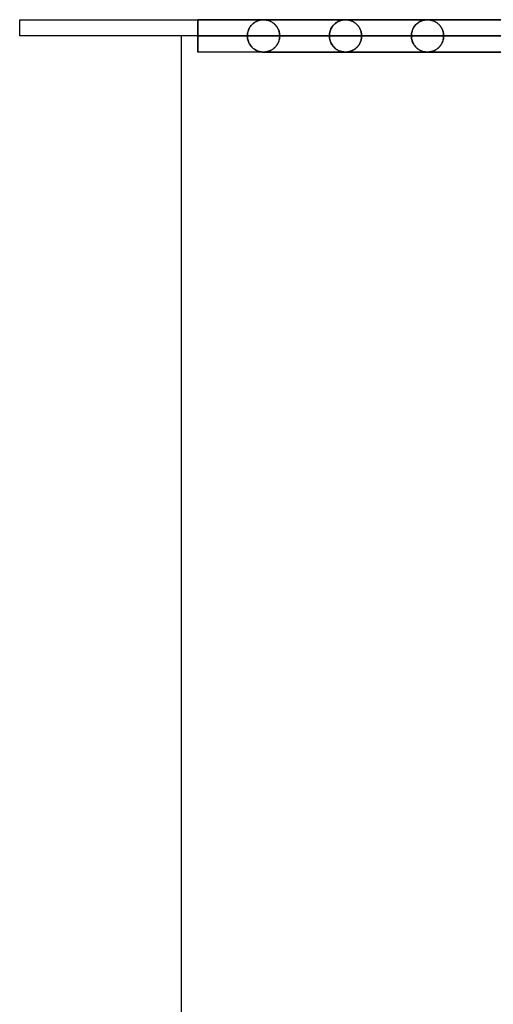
# Model space of a CAD drawing. Header units: millimetres. Extents: x -625 to 625, y -732 to 732.
# Tile 2 of 48: x -556 to -410, y 427 to 732. Entities that reach past the tile are written whole.
import ezdxf

# ---------------------------------------------------------------- set-up
doc = ezdxf.new("R2010")
doc.units = ezdxf.units.MM
doc.layers.add('HIDDEN', color=7, linetype='Continuous')
doc.layers.add('THICK', color=7, linetype='Continuous')

msp = doc.modelspace()

# ---------------------------------------------------------------- linework, layer by layer
at = {"layer": 'HIDDEN'}
for p, q in [((-501.5, 731.48), (-501.5, 731.49)), ((-501.5, 731.49), (-501.5, 731.48)), ((0, 731.49), (-501.5, 731.49)), ((-501.5, 731.47), (-501.5, 731.48)), ((-501.5, 731.48), (-501.5, 731.47)), ((-501.5, 731.44), (-501.5, 731.47)), ((-501.5, 731.47), (-501.5, 731.44)), ((-501.5, 731.4), (-501.5, 731.44)), ((-501.5, 731.44), (-501.5, 731.4)), ((-501.5, 731.35), (-501.5, 731.4)), ((-501.5, 731.4), (-501.5, 731.35)), ((-501.5, 731.29), (-501.5, 731.35)), ((-501.5, 731.35), (-501.5, 731.29)), ((-501.5, 731.22), (-501.5, 731.29)), ((-501.5, 731.29), (-501.5, 731.22)), ((-501.5, 731.13), (-501.5, 731.22)), ((-501.5, 731.22), (-501.5, 731.13)), ((-501.5, 731.04), (-501.5, 731.13)), ((-501.5, 731.13), (-501.5, 731.04)), ((-501.49, 730.93), (-501.5, 731.04)), ((-501.5, 731.04), (-501.49, 730.93)), ((-501.49, 730.81), (-501.49, 730.93)), ((-501.49, 730.93), (-501.49, 730.81)), ((-501.49, 730.69), (-501.49, 730.81)), ((-501.49, 730.81), (-501.49, 730.69)), ((-501.49, 730.55), (-501.49, 730.69)), ((-501.49, 730.69), (-501.49, 730.55)), ((-501.49, 730.41), (-501.49, 730.55)), ((-501.49, 730.55), (-501.49, 730.41)), ((-501.49, 730.26), (-501.49, 730.41)), ((-501.49, 730.41), (-501.49, 730.26)), ((-501.49, 730.11), (-501.49, 730.26)), ((-501.49, 730.26), (-501.49, 730.11)), ((-501.49, 729.94), (-501.49, 730.11)), ((-501.49, 730.11), (-501.49, 729.94)), ((-501.49, 729.77), (-501.49, 729.94)), ((-501.49, 729.94), (-501.49, 729.77)), ((-484.99, 729.69), (-484.78, 729.93)), ((-484.75, 729.95), (-484.95, 729.74)), ((-484.78, 729.93), (-484.56, 730.14)), ((-484.55, 730.16), (-484.75, 729.95)), ((-484.56, 730.14), (-484.33, 730.34)), ((-484.33, 730.34), (-484.55, 730.16)), ((-484.33, 730.34), (-484.1, 730.53)), ((-484.11, 730.52), (-484.33, 730.34)), ((-483.88, 730.68), (-484.11, 730.52)), ((-484.1, 730.53), (-483.86, 730.69)), ((-483.63, 730.83), (-483.88, 730.68)), ((-483.86, 730.69), (-483.62, 730.84)), ((-483.38, 730.96), (-483.63, 730.83)), ((-483.62, 730.84), (-483.37, 730.97)), ((-483.12, 731.08), (-483.38, 730.96)), ((-483.37, 730.97), (-483.13, 731.08)), ((-483.13, 731.08), (-482.88, 731.18)), ((-482.86, 731.19), (-483.12, 731.08)), ((-482.88, 731.18), (-482.64, 731.26)), ((-482.61, 731.27), (-482.86, 731.19)), ((-482.64, 731.26), (-482.4, 731.33)), ((-482.38, 731.33), (-482.61, 731.27)), ((-482.4, 731.33), (-482.16, 731.38)), ((-482.17, 731.38), (-482.38, 731.33)), ((-481.98, 731.42), (-482.17, 731.38)), ((-482.16, 731.38), (-481.95, 731.42)), ((-481.81, 731.44), (-481.98, 731.42)), ((-481.95, 731.42), (-481.76, 731.45)), ((-481.66, 731.46), (-481.81, 731.44)), ((-481.76, 731.45), (-481.6, 731.46)), ((-481.54, 731.47), (-481.66, 731.46)), ((-481.6, 731.46), (-481.47, 731.47)), ((-481.43, 731.47), (-481.54, 731.47)), ((-481.47, 731.47), (-481.36, 731.48)), ((-481.34, 731.48), (-481.43, 731.47)), ((-481.36, 731.48), (-481.26, 731.48)), ((-481.25, 731.48), (-481.34, 731.48)), ((-481.26, 731.48), (-481.17, 731.48)), ((-481.18, 731.48), (-481.25, 731.48)), ((-481.09, 731.48), (-481.18, 731.48)), ((-481.17, 731.48), (-481.09, 731.48)), ((-245.21, 731.48), (-481.17, 731.48)), ((-481.09, 731.48), (-481, 731.48)), ((-481.01, 731.48), (-481.09, 731.48)), ((-480.91, 731.47), (-481.01, 731.48)), ((-481, 731.48), (-480.91, 731.47)), ((-480.91, 731.47), (-480.8, 731.47)), ((-480.81, 731.47), (-480.91, 731.47)), ((-480.71, 731.46), (-480.81, 731.47)), ((-480.8, 731.47), (-480.68, 731.46)), ((-480.59, 731.45), (-480.71, 731.46)), ((-480.68, 731.46), (-480.57, 731.44)), ((-480.46, 731.43), (-480.59, 731.45)), ((-480.57, 731.44), (-480.44, 731.43)), ((-480.32, 731.41), (-480.46, 731.43)), ((-480.44, 731.43), (-480.29, 731.4)), ((-480.17, 731.38), (-480.32, 731.41)), ((-480.29, 731.4), (-480.13, 731.37)), ((-480, 731.34), (-480.17, 731.38)), ((-480.13, 731.37), (-479.96, 731.33)), ((-479.83, 731.3), (-480, 731.34)), ((-479.96, 731.33), (-479.77, 731.28)), ((-479.65, 731.24), (-479.83, 731.3)), ((-479.77, 731.28), (-479.57, 731.22)), ((-479.47, 731.18), (-479.65, 731.24)), ((-479.57, 731.22), (-479.36, 731.14)), ((-479.29, 731.11), (-479.47, 731.18)), ((-479.36, 731.14), (-479.14, 731.05)), ((-479.12, 731.04), (-479.29, 731.11)), ((-479.14, 731.05), (-478.92, 730.95)), ((-478.94, 730.96), (-479.12, 731.04)), ((-478.77, 730.87), (-478.94, 730.96)), ((-478.92, 730.95), (-478.7, 730.83)), ((-478.6, 730.77), (-478.77, 730.87)), ((-478.7, 730.83), (-478.49, 730.7)), ((-478.43, 730.66), (-478.6, 730.77)), ((-478.49, 730.7), (-478.29, 730.57)), ((-478.27, 730.55), (-478.43, 730.66)), ((-478.29, 730.57), (-478.09, 730.42)), ((-478.11, 730.43), (-478.27, 730.55)), ((-477.95, 730.31), (-478.11, 730.43)), ((-478.09, 730.42), (-477.9, 730.27)), ((-477.8, 730.17), (-477.95, 730.31)), ((-477.9, 730.27), (-477.72, 730.1)), ((-477.64, 730.03), (-477.8, 730.17)), ((-477.72, 730.1), (-477.54, 729.93)), ((-477.5, 729.88), (-477.64, 730.03)), ((-477.54, 729.93), (-477.38, 729.74)), ((-477.36, 729.72), (-477.5, 729.88)), ((-459.78, 729.54), (-459.56, 729.8)), ((-459.54, 729.83), (-459.74, 729.6)), ((-459.56, 729.8), (-459.34, 730.05)), ((-459.33, 730.05), (-459.54, 729.83)), ((-459.34, 730.05), (-459.1, 730.27)), ((-459.11, 730.25), (-459.33, 730.05)), ((-458.88, 730.44), (-459.11, 730.25)), ((-459.1, 730.27), (-458.84, 730.47)), ((-458.64, 730.62), (-458.88, 730.44)), ((-458.84, 730.47), (-458.59, 730.66)), ((-458.39, 730.78), (-458.64, 730.62)), ((-458.59, 730.66), (-458.32, 730.82)), ((-458.15, 730.92), (-458.39, 730.78)), ((-458.32, 730.82), (-458.06, 730.96)), ((-457.91, 731.03), (-458.15, 730.92)), ((-458.06, 730.96), (-457.79, 731.09)), ((-457.68, 731.13), (-457.91, 731.03)), ((-457.79, 731.09), (-457.52, 731.19)), ((-457.46, 731.21), (-457.68, 731.13)), ((-457.52, 731.19), (-457.25, 731.28)), ((-457.25, 731.28), (-457.46, 731.21)), ((-457.25, 731.28), (-456.99, 731.35)), ((-457.05, 731.33), (-457.25, 731.28)), ((-456.87, 731.37), (-457.05, 731.33)), ((-456.99, 731.35), (-456.74, 731.4)), ((-456.71, 731.41), (-456.87, 731.37)), ((-456.74, 731.4), (-456.51, 731.44)), ((-456.57, 731.43), (-456.71, 731.41)), ((-456.44, 731.45), (-456.57, 731.43)), ((-456.51, 731.44), (-456.32, 731.46)), ((-456.31, 731.46), (-456.44, 731.45)), ((-456.32, 731.46), (-456.17, 731.47)), ((-456.2, 731.47), (-456.31, 731.46)), ((-456.09, 731.47), (-456.2, 731.47)), ((-456.17, 731.47), (-456.07, 731.48)), ((-456, 731.48), (-456.09, 731.47)), ((-456.07, 731.48), (-455.99, 731.48)), ((-455.92, 731.48), (-456, 731.48)), ((-455.99, 731.48), (-455.92, 731.48)), ((-455.92, 731.48), (-455.85, 731.48)), ((-455.85, 731.48), (-455.92, 731.48)), ((-455.85, 731.48), (-455.78, 731.48)), ((-455.78, 731.48), (-455.85, 731.48)), ((-455.78, 731.48), (-455.71, 731.48)), ((-455.7, 731.48), (-455.78, 731.48)), ((-455.71, 731.48), (-455.63, 731.48)), ((-455.61, 731.47), (-455.7, 731.48)), ((-455.63, 731.48), (-455.55, 731.47)), ((-455.51, 731.47), (-455.61, 731.47)), ((-455.55, 731.47), (-455.45, 731.46)), ((-455.39, 731.46), (-455.51, 731.47)), ((-455.45, 731.46), (-455.36, 731.46)), ((-455.25, 731.44), (-455.39, 731.46)), ((-455.36, 731.46), (-455.26, 731.44)), ((-455.26, 731.44), (-455.15, 731.43)), ((-455.1, 731.42), (-455.25, 731.44)), ((-455.15, 731.43), (-455.03, 731.41)), ((-454.93, 731.39), (-455.1, 731.42)), ((-455.03, 731.41), (-454.9, 731.39)), ((-454.74, 731.36), (-454.93, 731.39)), ((-454.9, 731.39), (-454.75, 731.36)), ((-454.75, 731.36), (-454.6, 731.32)), ((-454.55, 731.31), (-454.74, 731.36)), ((-454.6, 731.32), (-454.44, 731.28)), ((-454.34, 731.25), (-454.55, 731.31)), ((-454.44, 731.28), (-454.27, 731.22)), ((-454.13, 731.18), (-454.34, 731.25)), ((-454.27, 731.22), (-454.09, 731.16)), ((-453.93, 731.1), (-454.13, 731.18)), ((-454.09, 731.16), (-453.9, 731.08)), ((-453.73, 731.01), (-453.93, 731.1)), ((-453.9, 731.08), (-453.71, 731)), ((-453.53, 730.91), (-453.73, 731.01)), ((-453.71, 731), (-453.51, 730.9)), ((-453.33, 730.8), (-453.53, 730.91)), ((-453.51, 730.9), (-453.33, 730.8)), ((-453.33, 730.8), (-453.14, 730.69)), ((-453.14, 730.68), (-453.33, 730.8)), ((-453.14, 730.69), (-452.96, 730.57)), ((-452.95, 730.56), (-453.14, 730.68)), ((-452.96, 730.57), (-452.79, 730.44)), ((-452.77, 730.42), (-452.95, 730.56)), ((-452.79, 730.44), (-452.62, 730.3)), ((-452.59, 730.28), (-452.77, 730.42)), ((-452.62, 730.3), (-452.46, 730.16)), ((-452.41, 730.12), (-452.59, 730.28)), ((-452.46, 730.16), (-452.3, 730.01)), ((-452.25, 729.96), (-452.41, 730.12)), ((-452.3, 730.01), (-452.15, 729.85)), ((-452.08, 729.78), (-452.25, 729.96)), ((-452.15, 729.85), (-452, 729.69)), ((-451.93, 729.6), (-452.08, 729.78)), ((-434.14, 729.91), (-434.3, 729.73)), ((-434.28, 729.75), (-434.06, 730)), ((-433.97, 730.09), (-434.14, 729.91)), ((-434.06, 730), (-433.82, 730.23)), ((-433.79, 730.25), (-433.97, 730.09)), ((-433.82, 730.23), (-433.57, 730.44)), ((-433.61, 730.41), (-433.79, 730.25)), ((-433.42, 730.55), (-433.61, 730.41)), ((-433.57, 730.44), (-433.31, 730.63)), ((-433.22, 730.68), (-433.42, 730.55)), ((-433.31, 730.63), (-433.04, 730.79)), ((-433.02, 730.81), (-433.22, 730.68)), ((-433.04, 730.79), (-432.77, 730.94)), ((-432.82, 730.92), (-433.02, 730.81)), ((-432.61, 731.02), (-432.82, 730.92)), ((-432.77, 730.94), (-432.5, 731.07)), ((-432.41, 731.11), (-432.61, 731.02)), ((-432.5, 731.07), (-432.22, 731.18)), ((-432.2, 731.19), (-432.41, 731.11)), ((-432.22, 731.18), (-431.95, 731.27)), ((-431.99, 731.26), (-432.2, 731.19)), ((-431.79, 731.32), (-431.99, 731.26)), ((-431.95, 731.27), (-431.68, 731.34)), ((-431.58, 731.37), (-431.79, 731.32)), ((-431.68, 731.34), (-431.42, 731.4)), ((-431.39, 731.4), (-431.58, 731.37)), ((-431.42, 731.4), (-431.19, 731.44)), ((-431.22, 731.43), (-431.39, 731.4)), ((-431.07, 731.45), (-431.22, 731.43)), ((-431.19, 731.44), (-430.99, 731.46)), ((-430.94, 731.46), (-431.07, 731.45)), ((-430.99, 731.46), (-430.84, 731.47)), ((-430.82, 731.47), (-430.94, 731.46)), ((-430.84, 731.47), (-430.73, 731.48)), ((-430.71, 731.48), (-430.82, 731.47)), ((-430.73, 731.48), (-430.66, 731.48)), ((-430.61, 731.48), (-430.71, 731.48)), ((-430.66, 731.48), (-430.59, 731.48)), ((-430.52, 731.48), (-430.61, 731.48)), ((-430.59, 731.48), (-430.52, 731.48)), ((-430.52, 731.48), (-430.46, 731.48)), ((-430.44, 731.48), (-430.52, 731.48)), ((-430.46, 731.48), (-430.4, 731.48)), ((-430.35, 731.48), (-430.44, 731.48)), ((-430.4, 731.48), (-430.32, 731.48)), ((-430.26, 731.47), (-430.35, 731.48)), ((-430.32, 731.48), (-430.24, 731.47)), ((-430.15, 731.47), (-430.26, 731.47)), ((-430.24, 731.47), (-430.15, 731.47)), ((-430.15, 731.47), (-430.06, 731.46)), ((-430.02, 731.45), (-430.15, 731.47)), ((-430.06, 731.46), (-429.96, 731.45)), ((-429.88, 731.44), (-430.02, 731.45)), ((-429.96, 731.45), (-429.86, 731.44)), ((-429.72, 731.41), (-429.88, 731.44)), ((-429.86, 731.44), (-429.75, 731.42)), ((-429.75, 731.42), (-429.62, 731.4)), ((-429.55, 731.38), (-429.72, 731.41)), ((-429.62, 731.4), (-429.48, 731.37)), ((-429.36, 731.34), (-429.55, 731.38)), ((-429.48, 731.37), (-429.34, 731.34)), ((-429.16, 731.29), (-429.36, 731.34)), ((-429.34, 731.34), (-429.18, 731.3)), ((-429.18, 731.3), (-429.01, 731.25)), ((-428.96, 731.23), (-429.16, 731.29)), ((-429.01, 731.25), (-428.84, 731.19)), ((-428.76, 731.16), (-428.96, 731.23)), ((-428.84, 731.19), (-428.66, 731.12)), ((-428.56, 731.08), (-428.76, 731.16)), ((-428.66, 731.12), (-428.47, 731.04)), ((-428.36, 730.99), (-428.56, 731.08)), ((-428.47, 731.04), (-428.27, 730.95)), ((-428.17, 730.89), (-428.36, 730.99)), ((-428.27, 730.95), (-428.08, 730.85)), ((-427.98, 730.79), (-428.17, 730.89)), ((-428.08, 730.85), (-427.9, 730.74)), ((-427.79, 730.67), (-427.98, 730.79)), ((-427.9, 730.74), (-427.72, 730.62)), ((-427.61, 730.55), (-427.79, 730.67)), ((-427.72, 730.62), (-427.54, 730.5)), ((-427.43, 730.41), (-427.61, 730.55)), ((-427.54, 730.5), (-427.37, 730.37)), ((-427.26, 730.27), (-427.43, 730.41)), ((-427.37, 730.37), (-427.2, 730.23)), ((-427.09, 730.12), (-427.26, 730.27)), ((-427.2, 730.23), (-427.04, 730.08)), ((-426.93, 729.97), (-427.09, 730.12)), ((-427.04, 730.08), (-426.89, 729.92)), ((-426.77, 729.8), (-426.93, 729.97)), ((-426.89, 729.92), (-426.74, 729.76)), ((-426.62, 729.62), (-426.77, 729.8)), ((-501.48, 729.59), (-501.49, 729.77)), ((-501.49, 729.77), (-501.48, 729.59)), ((-501.48, 729.4), (-501.48, 729.59)), ((-501.48, 729.59), (-501.48, 729.4)), ((-501.48, 729.2), (-501.48, 729.4)), ((-501.48, 729.4), (-501.48, 729.2)), ((-501.48, 729), (-501.48, 729.2)), ((-501.48, 729.2), (-501.48, 729)), ((-501.48, 728.79), (-501.48, 729)), ((-501.48, 729), (-501.48, 728.79)), ((-501.48, 728.57), (-501.48, 728.79)), ((-501.48, 728.79), (-501.48, 728.57)), ((-501.48, 728.35), (-501.48, 728.57)), ((-501.48, 728.57), (-501.48, 728.35)), ((-501.48, 728.12), (-501.48, 728.35)), ((-501.48, 728.35), (-501.48, 728.12)), ((-501.48, 727.89), (-501.48, 728.12)), ((-501.48, 728.12), (-501.48, 727.89)), ((-501.48, 727.66), (-501.48, 727.89)), ((-501.48, 727.89), (-501.48, 727.66)), ((-501.48, 727.42), (-501.48, 727.66)), ((-501.48, 727.66), (-501.48, 727.42)), ((-501.48, 727.19), (-501.48, 727.42)), ((-501.48, 727.42), (-501.48, 727.19)), ((-501.48, 726.95), (-501.48, 727.19)), ((-501.48, 727.19), (-501.48, 726.95)), ((-501.48, 726.72), (-501.48, 726.95)), ((-501.48, 726.95), (-501.48, 726.72)), ((-486.14, 726.49), (-486.13, 726.86)), ((-486.13, 726.8), (-486.14, 726.49)), ((-486.13, 726.86), (-486.09, 727.22)), ((-486.1, 727.1), (-486.13, 726.8)), ((-486.06, 727.4), (-486.1, 727.1)), ((-486.09, 727.22), (-486.02, 727.58)), ((-485.99, 727.7), (-486.06, 727.4)), ((-486.02, 727.58), (-485.93, 727.92)), ((-485.91, 727.98), (-485.99, 727.7)), ((-485.93, 727.92), (-485.82, 728.26)), ((-485.82, 728.26), (-485.91, 727.98)), ((-485.82, 728.26), (-485.69, 728.58)), ((-485.71, 728.53), (-485.82, 728.26)), ((-485.58, 728.79), (-485.71, 728.53)), ((-485.69, 728.58), (-485.53, 728.88)), ((-485.45, 729.04), (-485.58, 728.79)), ((-485.53, 728.88), (-485.37, 729.17)), ((-485.29, 729.28), (-485.45, 729.04)), ((-485.37, 729.17), (-485.18, 729.44)), ((-485.13, 729.52), (-485.29, 729.28)), ((-485.18, 729.44), (-484.99, 729.69)), ((-484.95, 729.74), (-485.13, 729.52)), ((-477.38, 729.74), (-477.22, 729.55)), ((-477.22, 729.55), (-477.36, 729.72)), ((-477.22, 729.55), (-477.07, 729.35)), ((-477.09, 729.38), (-477.22, 729.55)), ((-476.96, 729.2), (-477.09, 729.38)), ((-477.07, 729.35), (-476.93, 729.14)), ((-476.85, 729.01), (-476.96, 729.2)), ((-476.93, 729.14), (-476.79, 728.91)), ((-476.73, 728.81), (-476.85, 729.01)), ((-476.79, 728.91), (-476.67, 728.68)), ((-476.63, 728.6), (-476.73, 728.81)), ((-476.67, 728.68), (-476.56, 728.43)), ((-476.54, 728.39), (-476.63, 728.6)), ((-476.56, 728.43), (-476.46, 728.18)), ((-476.45, 728.17), (-476.54, 728.39)), ((-476.46, 728.18), (-476.37, 727.91)), ((-476.38, 727.94), (-476.45, 728.17)), ((-476.31, 727.71), (-476.38, 727.94)), ((-476.37, 727.91), (-476.29, 727.64)), ((-476.26, 727.47), (-476.31, 727.71)), ((-476.29, 727.64), (-476.24, 727.36)), ((-476.21, 727.23), (-476.26, 727.47)), ((-476.24, 727.36), (-476.19, 727.07)), ((-476.18, 726.98), (-476.21, 727.23)), ((-476.19, 727.07), (-476.17, 726.78)), ((-476.16, 726.74), (-476.18, 726.98)), ((-476.17, 726.78), (-476.16, 726.49)), ((-460.81, 726.49), (-460.8, 726.87)), ((-460.8, 726.86), (-460.81, 726.49)), ((-460.8, 726.87), (-460.76, 727.24)), ((-460.76, 727.22), (-460.8, 726.86)), ((-460.76, 727.24), (-460.69, 727.61)), ((-460.7, 727.57), (-460.76, 727.22)), ((-460.61, 727.91), (-460.7, 727.57)), ((-460.69, 727.61), (-460.59, 727.97)), ((-460.5, 728.23), (-460.61, 727.91)), ((-460.59, 727.97), (-460.47, 728.31)), ((-460.38, 728.54), (-460.5, 728.23)), ((-460.47, 728.31), (-460.33, 728.65)), ((-460.24, 728.83), (-460.38, 728.54)), ((-460.33, 728.65), (-460.16, 728.96)), ((-460.08, 729.1), (-460.24, 728.83)), ((-460.16, 728.96), (-459.98, 729.26)), ((-459.92, 729.36), (-460.08, 729.1)), ((-459.98, 729.26), (-459.78, 729.54)), ((-459.74, 729.6), (-459.92, 729.36)), ((-452, 729.69), (-451.86, 729.51)), ((-451.78, 729.4), (-451.93, 729.6)), ((-451.86, 729.51), (-451.73, 729.33)), ((-451.64, 729.2), (-451.78, 729.4)), ((-451.73, 729.33), (-451.6, 729.14)), ((-451.51, 728.99), (-451.64, 729.2)), ((-451.6, 729.14), (-451.48, 728.94)), ((-451.39, 728.77), (-451.51, 728.99)), ((-451.48, 728.94), (-451.37, 728.73)), ((-451.28, 728.54), (-451.39, 728.77)), ((-451.37, 728.73), (-451.27, 728.51)), ((-451.18, 728.3), (-451.28, 728.54)), ((-451.27, 728.51), (-451.17, 728.28)), ((-451.09, 728.05), (-451.18, 728.3)), ((-451.17, 728.28), (-451.08, 728.05)), ((-451.01, 727.8), (-451.09, 728.05)), ((-451.08, 728.05), (-451.01, 727.8)), ((-451.01, 727.8), (-450.95, 727.55)), ((-450.95, 727.55), (-451.01, 727.8)), ((-450.95, 727.55), (-450.9, 727.29)), ((-450.9, 727.28), (-450.95, 727.55)), ((-450.9, 727.29), (-450.86, 727.03)), ((-450.86, 727.02), (-450.9, 727.28)), ((-450.86, 727.03), (-450.84, 726.76)), ((-450.84, 726.76), (-450.86, 727.02)), ((-450.84, 726.76), (-450.83, 726.49)), ((-450.83, 726.49), (-450.84, 726.76)), ((-435.49, 726.49), (-435.47, 726.85)), ((-435.48, 726.78), (-435.49, 726.49)), ((-435.45, 727.08), (-435.48, 726.78)), ((-435.47, 726.85), (-435.43, 727.21)), ((-435.41, 727.36), (-435.45, 727.08)), ((-435.43, 727.21), (-435.37, 727.57)), ((-435.35, 727.64), (-435.41, 727.36)), ((-435.37, 727.57), (-435.28, 727.92)), ((-435.28, 727.92), (-435.35, 727.64)), ((-435.28, 727.92), (-435.17, 728.26)), ((-435.19, 728.19), (-435.28, 727.92)), ((-435.09, 728.44), (-435.19, 728.19)), ((-435.17, 728.26), (-435.03, 728.59)), ((-434.98, 728.68), (-435.09, 728.44)), ((-435.03, 728.59), (-434.87, 728.9)), ((-434.86, 728.91), (-434.98, 728.68)), ((-434.87, 728.9), (-434.69, 729.2)), ((-434.74, 729.13), (-434.86, 728.91)), ((-434.6, 729.34), (-434.74, 729.13)), ((-434.69, 729.2), (-434.5, 729.49)), ((-434.46, 729.54), (-434.6, 729.34)), ((-434.5, 729.49), (-434.28, 729.75)), ((-434.3, 729.73), (-434.46, 729.54)), ((-426.74, 729.76), (-426.59, 729.59)), ((-426.48, 729.44), (-426.62, 729.62)), ((-426.59, 729.59), (-426.46, 729.41)), ((-426.35, 729.25), (-426.48, 729.44)), ((-426.46, 729.41), (-426.33, 729.22)), ((-426.22, 729.05), (-426.35, 729.25)), ((-426.33, 729.22), (-426.2, 729.02)), ((-426.1, 728.84), (-426.22, 729.05)), ((-426.2, 729.02), (-426.08, 728.8)), ((-425.99, 728.62), (-426.1, 728.84)), ((-426.08, 728.8), (-425.97, 728.58)), ((-425.89, 728.4), (-425.99, 728.62)), ((-425.97, 728.58), (-425.87, 728.35)), ((-425.8, 728.18), (-425.89, 728.4)), ((-425.87, 728.35), (-425.78, 728.11)), ((-425.72, 727.94), (-425.8, 728.18)), ((-425.78, 728.11), (-425.7, 727.86)), ((-425.66, 727.71), (-425.72, 727.94)), ((-425.7, 727.86), (-425.63, 727.6)), ((-425.6, 727.47), (-425.66, 727.71)), ((-425.63, 727.6), (-425.58, 727.33)), ((-425.56, 727.22), (-425.6, 727.47)), ((-425.58, 727.33), (-425.54, 727.06)), ((-425.53, 726.98), (-425.56, 727.22)), ((-425.54, 727.06), (-425.51, 726.78)), ((-425.51, 726.73), (-425.53, 726.98)), ((-425.51, 726.78), (-425.51, 726.49)), ((-501.48, 726.49), (-501.48, 726.72)), ((-501.48, 726.72), (-501.48, 726.49)), ((-501.48, 726.49), (-501.48, 726.26)), ((-501.48, 726.25), (-501.48, 726.49)), ((-501.48, 726.49), (-486.14, 726.49)), ((-486.14, 726.49), (-501.48, 726.49)), ((-501.48, 726.26), (-501.48, 726.03)), ((-501.48, 726.01), (-501.48, 726.25)), ((-501.48, 726.03), (-501.48, 725.79)), ((-501.48, 725.77), (-501.48, 726.01)), ((-501.48, 725.79), (-501.48, 725.56)), ((-501.48, 725.53), (-501.48, 725.77)), ((-501.48, 725.56), (-501.48, 725.32)), ((-501.48, 725.29), (-501.48, 725.53)), ((-501.48, 725.32), (-501.48, 725.09)), ((-501.48, 725.05), (-501.48, 725.29)), ((-501.48, 725.09), (-501.48, 724.86)), ((-501.48, 724.81), (-501.48, 725.05)), ((-501.48, 724.86), (-501.48, 724.63)), ((-501.48, 724.58), (-501.48, 724.81)), ((-501.48, 724.63), (-501.48, 724.41)), ((-501.48, 724.35), (-501.48, 724.58)), ((-501.48, 724.41), (-501.48, 724.19)), ((-501.48, 724.13), (-501.48, 724.35)), ((-501.48, 724.19), (-501.48, 723.98)), ((-501.48, 723.91), (-501.48, 724.13)), ((-501.48, 723.98), (-501.48, 723.78)), ((-501.48, 723.7), (-501.48, 723.91)), ((-501.48, 723.78), (-501.48, 723.58)), ((-501.48, 723.5), (-501.48, 723.7)), ((-486.14, 726.49), (-486.13, 726.12)), ((-251.77, 726.49), (-486.14, 726.49)), ((-486.14, 726.49), (-251.77, 726.49)), ((-486.13, 726.18), (-486.14, 726.49)), ((-486.1, 725.88), (-486.13, 726.18)), ((-486.13, 726.12), (-486.09, 725.76)), ((-486.06, 725.58), (-486.1, 725.88)), ((-486.09, 725.76), (-486.02, 725.4)), ((-485.99, 725.28), (-486.06, 725.58)), ((-486.02, 725.4), (-485.93, 725.06)), ((-485.91, 725), (-485.99, 725.28)), ((-485.93, 725.06), (-485.82, 724.72)), ((-485.82, 724.72), (-485.91, 725)), ((-485.82, 724.72), (-485.69, 724.4)), ((-485.71, 724.45), (-485.82, 724.72)), ((-485.58, 724.19), (-485.71, 724.45)), ((-485.69, 724.4), (-485.53, 724.1)), ((-485.45, 723.94), (-485.58, 724.19)), ((-485.53, 724.1), (-485.37, 723.81)), ((-485.29, 723.7), (-485.45, 723.94)), ((-485.37, 723.81), (-485.18, 723.54)), ((-485.13, 723.46), (-485.29, 723.7)), ((-476.96, 723.78), (-477.09, 723.6)), ((-477.07, 723.63), (-476.93, 723.84)), ((-476.85, 723.97), (-476.96, 723.78)), ((-476.93, 723.84), (-476.79, 724.07)), ((-476.73, 724.17), (-476.85, 723.97)), ((-476.79, 724.07), (-476.67, 724.3)), ((-476.63, 724.38), (-476.73, 724.17)), ((-476.67, 724.3), (-476.56, 724.55)), ((-476.54, 724.59), (-476.63, 724.38)), ((-476.56, 724.55), (-476.46, 724.8)), ((-476.45, 724.81), (-476.54, 724.59)), ((-476.46, 724.8), (-476.37, 725.07)), ((-476.38, 725.04), (-476.45, 724.81)), ((-476.31, 725.27), (-476.38, 725.04)), ((-476.37, 725.07), (-476.29, 725.34)), ((-476.26, 725.51), (-476.31, 725.27)), ((-476.29, 725.34), (-476.24, 725.62)), ((-476.21, 725.75), (-476.26, 725.51)), ((-476.24, 725.62), (-476.19, 725.91)), ((-476.18, 726), (-476.21, 725.75)), ((-476.19, 725.91), (-476.17, 726.2)), ((-476.16, 726.24), (-476.18, 726)), ((-476.17, 726.2), (-476.16, 726.49)), ((-476.16, 726.49), (-476.16, 726.74)), ((-476.16, 726.49), (-246.69, 726.49)), ((-476.16, 726.49), (-476.16, 726.24)), ((-246.69, 726.49), (-476.16, 726.49)), ((-460.81, 726.49), (-476.16, 726.49)), ((-476.16, 726.49), (-460.81, 726.49)), ((-460.81, 726.49), (-460.8, 726.11)), ((-238.88, 726.49), (-460.81, 726.49)), ((-460.81, 726.49), (-238.88, 726.49)), ((-460.8, 726.12), (-460.81, 726.49)), ((-460.76, 725.75), (-460.8, 726.12)), ((-460.8, 726.11), (-460.76, 725.74)), ((-460.69, 725.4), (-460.76, 725.75)), ((-460.76, 725.74), (-460.69, 725.37)), ((-460.6, 725.05), (-460.69, 725.4)), ((-460.69, 725.37), (-460.59, 725.01)), ((-460.49, 724.73), (-460.6, 725.05)), ((-460.59, 725.01), (-460.47, 724.67)), ((-460.37, 724.42), (-460.49, 724.73)), ((-460.47, 724.67), (-460.33, 724.33)), ((-460.22, 724.13), (-460.37, 724.42)), ((-460.33, 724.33), (-460.16, 724.02)), ((-460.07, 723.85), (-460.22, 724.13)), ((-460.16, 724.02), (-459.98, 723.72)), ((-459.89, 723.59), (-460.07, 723.85)), ((-459.98, 723.72), (-459.78, 723.44)), ((-451.64, 723.78), (-451.78, 723.58)), ((-451.73, 723.65), (-451.6, 723.84)), ((-451.51, 723.99), (-451.64, 723.78)), ((-451.6, 723.84), (-451.48, 724.04)), ((-451.39, 724.21), (-451.51, 723.99)), ((-451.48, 724.04), (-451.37, 724.25)), ((-451.28, 724.44), (-451.39, 724.21)), ((-451.37, 724.25), (-451.27, 724.47)), ((-451.18, 724.68), (-451.28, 724.44)), ((-451.27, 724.47), (-451.17, 724.7)), ((-451.09, 724.93), (-451.18, 724.68)), ((-451.17, 724.7), (-451.08, 724.93)), ((-451.01, 725.18), (-451.09, 724.93)), ((-451.08, 724.93), (-451.01, 725.18)), ((-451.01, 725.18), (-450.95, 725.43)), ((-450.95, 725.43), (-451.01, 725.18)), ((-450.9, 725.7), (-450.95, 725.43)), ((-450.95, 725.43), (-450.9, 725.69)), ((-450.86, 725.96), (-450.9, 725.7)), ((-450.9, 725.69), (-450.86, 725.95)), ((-450.86, 725.95), (-450.84, 726.22)), ((-450.84, 726.22), (-450.86, 725.96)), ((-450.84, 726.22), (-450.83, 726.49)), ((-450.83, 726.49), (-450.84, 726.22)), ((-450.83, 726.49), (-233.8, 726.49)), ((-233.8, 726.49), (-450.83, 726.49)), ((-435.49, 726.49), (-450.83, 726.49)), ((-450.83, 726.49), (-435.49, 726.49)), ((-435.49, 726.49), (-435.47, 726.13)), ((-225.98, 726.49), (-435.49, 726.49)), ((-435.49, 726.49), (-225.98, 726.49)), ((-435.48, 726.2), (-435.49, 726.49)), ((-435.45, 725.9), (-435.48, 726.2)), ((-435.47, 726.13), (-435.43, 725.77)), ((-435.41, 725.62), (-435.45, 725.9)), ((-435.43, 725.77), (-435.37, 725.41)), ((-435.35, 725.34), (-435.41, 725.62)), ((-435.37, 725.41), (-435.28, 725.06)), ((-435.28, 725.06), (-435.35, 725.34)), ((-435.28, 725.06), (-435.17, 724.72)), ((-435.19, 724.79), (-435.28, 725.06)), ((-435.09, 724.54), (-435.19, 724.79)), ((-435.17, 724.72), (-435.03, 724.39)), ((-434.98, 724.3), (-435.09, 724.54)), ((-435.03, 724.39), (-434.87, 724.08)), ((-434.86, 724.07), (-434.98, 724.3)), ((-434.87, 724.08), (-434.69, 723.78)), ((-434.74, 723.85), (-434.86, 724.07)), ((-434.6, 723.64), (-434.74, 723.85)), ((-434.69, 723.78), (-434.5, 723.49)), ((-426.35, 723.73), (-426.48, 723.54)), ((-426.46, 723.57), (-426.33, 723.76)), ((-426.22, 723.93), (-426.35, 723.73)), ((-426.33, 723.76), (-426.2, 723.96)), ((-426.1, 724.14), (-426.22, 723.93)), ((-426.2, 723.96), (-426.08, 724.18)), ((-425.99, 724.36), (-426.1, 724.14)), ((-426.08, 724.18), (-425.97, 724.4)), ((-425.89, 724.58), (-425.99, 724.36)), ((-425.97, 724.4), (-425.87, 724.63)), ((-425.8, 724.8), (-425.89, 724.58)), ((-425.87, 724.63), (-425.78, 724.87)), ((-425.72, 725.04), (-425.8, 724.8)), ((-425.78, 724.87), (-425.7, 725.12)), ((-425.66, 725.27), (-425.72, 725.04)), ((-425.7, 725.12), (-425.63, 725.38)), ((-425.6, 725.51), (-425.66, 725.27)), ((-425.63, 725.38), (-425.58, 725.65)), ((-425.56, 725.76), (-425.6, 725.51)), ((-425.58, 725.65), (-425.54, 725.92)), ((-425.53, 726), (-425.56, 725.76)), ((-425.54, 725.92), (-425.51, 726.2)), ((-425.51, 726.25), (-425.53, 726)), ((-425.51, 726.49), (-425.51, 726.73)), ((-425.51, 726.2), (-425.51, 726.49)), ((-425.51, 726.49), (-220.9, 726.49)), ((-425.51, 726.49), (-425.51, 726.25)), ((-220.9, 726.49), (-425.51, 726.49)), ((-410.16, 726.49), (-425.51, 726.49)), ((-425.51, 726.49), (-410.16, 726.49)), ((-501.5, 721.97), (-501.49, 722.08)), ((-501.49, 722.05), (-501.5, 721.94)), ((-501.5, 721.87), (-501.5, 721.97)), ((-501.5, 721.94), (-501.5, 721.85)), ((-501.5, 721.78), (-501.5, 721.87)), ((-501.5, 721.85), (-501.5, 721.76)), ((-501.5, 721.7), (-501.5, 721.78)), ((-501.5, 721.76), (-501.5, 721.69)), ((-501.5, 721.64), (-501.5, 721.7)), ((-501.5, 721.69), (-501.5, 721.63)), ((-501.5, 721.58), (-501.5, 721.64)), ((-501.5, 721.63), (-501.5, 721.58)), ((-501.5, 721.58), (-501.5, 721.54)), ((-501.5, 721.54), (-501.5, 721.58)), ((-501.5, 721.54), (-501.5, 721.51)), ((-501.5, 721.51), (-501.5, 721.54)), ((-501.5, 721.51), (-501.5, 721.5)), ((-501.5, 721.5), (-501.5, 721.51)), ((-501.5, 721.5), (-501.5, 721.49)), ((-501.5, 721.49), (-501.5, 721.5)), ((0, 721.49), (-501.5, 721.49)), ((-501.49, 723.31), (-501.48, 723.5)), ((-501.48, 723.39), (-501.49, 723.21)), ((-501.49, 723.13), (-501.49, 723.31)), ((-501.49, 723.21), (-501.49, 723.04)), ((-501.49, 722.95), (-501.49, 723.13)), ((-501.49, 723.04), (-501.49, 722.87)), ((-501.49, 722.79), (-501.49, 722.95)), ((-501.49, 722.87), (-501.49, 722.72)), ((-501.49, 722.63), (-501.49, 722.79)), ((-501.49, 722.72), (-501.49, 722.57)), ((-501.49, 722.48), (-501.49, 722.63)), ((-501.49, 722.57), (-501.49, 722.43)), ((-501.49, 722.34), (-501.49, 722.48)), ((-501.49, 722.43), (-501.49, 722.29)), ((-501.49, 722.21), (-501.49, 722.34)), ((-501.49, 722.29), (-501.49, 722.17)), ((-501.49, 722.08), (-501.49, 722.21)), ((-501.49, 722.17), (-501.49, 722.05)), ((-501.48, 723.58), (-501.48, 723.39)), ((-485.18, 723.54), (-484.99, 723.29)), ((-484.95, 723.24), (-485.13, 723.46)), ((-484.99, 723.29), (-484.78, 723.05)), ((-484.75, 723.03), (-484.95, 723.24)), ((-484.78, 723.05), (-484.56, 722.84)), ((-484.55, 722.82), (-484.75, 723.03)), ((-484.56, 722.84), (-484.33, 722.64)), ((-484.33, 722.64), (-484.55, 722.82)), ((-484.33, 722.64), (-484.1, 722.45)), ((-484.11, 722.46), (-484.33, 722.64)), ((-483.88, 722.3), (-484.11, 722.46)), ((-484.1, 722.45), (-483.86, 722.29)), ((-483.63, 722.15), (-483.88, 722.3)), ((-483.86, 722.29), (-483.62, 722.14)), ((-483.38, 722.02), (-483.63, 722.15)), ((-483.62, 722.14), (-483.37, 722.01)), ((-483.12, 721.9), (-483.38, 722.02)), ((-483.37, 722.01), (-483.13, 721.9)), ((-483.13, 721.9), (-482.88, 721.8)), ((-482.86, 721.79), (-483.12, 721.9)), ((-482.88, 721.8), (-482.64, 721.72)), ((-482.61, 721.71), (-482.86, 721.79)), ((-482.64, 721.72), (-482.4, 721.65)), ((-482.38, 721.65), (-482.61, 721.71)), ((-482.4, 721.65), (-482.16, 721.6)), ((-482.17, 721.6), (-482.38, 721.65)), ((-481.98, 721.56), (-482.17, 721.6)), ((-482.16, 721.6), (-481.95, 721.56)), ((-481.81, 721.54), (-481.98, 721.56)), ((-481.95, 721.56), (-481.76, 721.53)), ((-481.66, 721.52), (-481.81, 721.54)), ((-481.76, 721.53), (-481.6, 721.52)), ((-481.54, 721.51), (-481.66, 721.52)), ((-481.6, 721.52), (-481.47, 721.51)), ((-481.43, 721.51), (-481.54, 721.51)), ((-481.47, 721.51), (-481.36, 721.5)), ((-481.34, 721.5), (-481.43, 721.51)), ((-481.36, 721.5), (-481.26, 721.5)), ((-481.25, 721.5), (-481.34, 721.5)), ((-481.26, 721.5), (-481.17, 721.5)), ((-481.18, 721.5), (-481.25, 721.5)), ((-481.09, 721.5), (-481.18, 721.5)), ((-481.17, 721.5), (-481.09, 721.5)), ((-481.17, 721.5), (-245.21, 721.5)), ((-481.17, 721.5), (-245.21, 721.5)), ((-481.09, 721.5), (-481, 721.5)), ((-481.01, 721.5), (-481.09, 721.5)), ((-480.91, 721.51), (-481.01, 721.5)), ((-481, 721.5), (-480.91, 721.51)), ((-480.91, 721.51), (-480.8, 721.51)), ((-480.81, 721.51), (-480.91, 721.51)), ((-480.71, 721.52), (-480.81, 721.51)), ((-480.8, 721.51), (-480.68, 721.52)), ((-480.59, 721.53), (-480.71, 721.52)), ((-480.68, 721.52), (-480.57, 721.54)), ((-480.46, 721.55), (-480.59, 721.53)), ((-480.57, 721.54), (-480.44, 721.55)), ((-480.32, 721.57), (-480.46, 721.55)), ((-480.44, 721.55), (-480.29, 721.58)), ((-480.17, 721.6), (-480.32, 721.57)), ((-480.29, 721.58), (-480.13, 721.61)), ((-480, 721.64), (-480.17, 721.6)), ((-480.13, 721.61), (-479.96, 721.65)), ((-479.83, 721.68), (-480, 721.64)), ((-479.96, 721.65), (-479.77, 721.7)), ((-479.65, 721.74), (-479.83, 721.68)), ((-479.77, 721.7), (-479.57, 721.76)), ((-479.47, 721.8), (-479.65, 721.74)), ((-479.57, 721.76), (-479.36, 721.84)), ((-479.29, 721.87), (-479.47, 721.8)), ((-479.36, 721.84), (-479.14, 721.93)), ((-479.12, 721.94), (-479.29, 721.87)), ((-479.14, 721.93), (-478.92, 722.03)), ((-478.94, 722.02), (-479.12, 721.94)), ((-478.77, 722.11), (-478.94, 722.02)), ((-478.92, 722.03), (-478.7, 722.15)), ((-478.6, 722.21), (-478.77, 722.11)), ((-478.7, 722.15), (-478.49, 722.28)), ((-478.43, 722.32), (-478.6, 722.21)), ((-478.49, 722.28), (-478.29, 722.41)), ((-478.27, 722.43), (-478.43, 722.32)), ((-478.29, 722.41), (-478.09, 722.56)), ((-478.11, 722.55), (-478.27, 722.43)), ((-477.95, 722.67), (-478.11, 722.55)), ((-478.09, 722.56), (-477.9, 722.71)), ((-477.8, 722.81), (-477.95, 722.67)), ((-477.9, 722.71), (-477.72, 722.88)), ((-477.64, 722.95), (-477.8, 722.81)), ((-477.72, 722.88), (-477.54, 723.05)), ((-477.5, 723.1), (-477.64, 722.95)), ((-477.54, 723.05), (-477.38, 723.24)), ((-477.36, 723.26), (-477.5, 723.1)), ((-477.38, 723.24), (-477.22, 723.43)), ((-477.22, 723.43), (-477.36, 723.26)), ((-477.22, 723.43), (-477.07, 723.63)), ((-477.09, 723.6), (-477.22, 723.43)), ((-459.71, 723.35), (-459.89, 723.59)), ((-459.78, 723.44), (-459.56, 723.18)), ((-459.51, 723.11), (-459.71, 723.35)), ((-459.56, 723.18), (-459.34, 722.93)), ((-459.3, 722.9), (-459.51, 723.11)), ((-459.34, 722.93), (-459.1, 722.71)), ((-459.07, 722.69), (-459.3, 722.9)), ((-459.1, 722.71), (-458.84, 722.51)), ((-458.84, 722.5), (-459.07, 722.69)), ((-458.84, 722.51), (-458.59, 722.32)), ((-458.59, 722.32), (-458.84, 722.5)), ((-458.59, 722.32), (-458.32, 722.16)), ((-458.34, 722.17), (-458.59, 722.32)), ((-458.09, 722.03), (-458.34, 722.17)), ((-458.32, 722.16), (-458.06, 722.02)), ((-457.85, 721.92), (-458.09, 722.03)), ((-458.06, 722.02), (-457.79, 721.89)), ((-457.62, 721.82), (-457.85, 721.92)), ((-457.79, 721.89), (-457.52, 721.79)), ((-457.4, 721.75), (-457.62, 721.82)), ((-457.52, 721.79), (-457.25, 721.7)), ((-457.19, 721.68), (-457.4, 721.75)), ((-457.25, 721.7), (-456.99, 721.63)), ((-457, 721.63), (-457.19, 721.68)), ((-456.82, 721.6), (-457, 721.63)), ((-456.99, 721.63), (-456.74, 721.58)), ((-456.66, 721.57), (-456.82, 721.6)), ((-456.74, 721.58), (-456.51, 721.54)), ((-456.52, 721.55), (-456.66, 721.57)), ((-456.39, 721.53), (-456.52, 721.55)), ((-456.51, 721.54), (-456.32, 721.52)), ((-456.27, 721.52), (-456.39, 721.53)), ((-456.32, 721.52), (-456.17, 721.51)), ((-456.15, 721.51), (-456.27, 721.52)), ((-456.17, 721.51), (-456.07, 721.5)), ((-456.05, 721.5), (-456.15, 721.51)), ((-456.07, 721.5), (-455.99, 721.5)), ((-455.97, 721.5), (-456.05, 721.5)), ((-455.99, 721.5), (-455.92, 721.5)), ((-455.89, 721.5), (-455.97, 721.5)), ((-455.92, 721.5), (-455.85, 721.5)), ((-455.87, 721.5), (-455.88, 721.5)), ((-455.86, 721.5), (-455.87, 721.5)), ((-455.87, 721.5), (-455.87, 721.5)), ((-455.85, 721.5), (-455.86, 721.5)), ((-455.86, 721.5), (-455.86, 721.5)), ((-455.85, 721.5), (-455.78, 721.5)), ((-455.78, 721.5), (-455.85, 721.5)), ((-455.85, 721.5), (-455.85, 721.5)), ((-455.85, 721.5), (-232.32, 721.5)), ((-455.78, 721.5), (-455.71, 721.5)), ((-455.7, 721.5), (-455.78, 721.5)), ((-455.71, 721.5), (-455.63, 721.5)), ((-455.61, 721.51), (-455.7, 721.5)), ((-455.63, 721.5), (-455.55, 721.51)), ((-455.51, 721.51), (-455.61, 721.51)), ((-455.55, 721.51), (-455.45, 721.52)), ((-455.39, 721.52), (-455.51, 721.51)), ((-455.45, 721.52), (-455.36, 721.52)), ((-455.25, 721.54), (-455.39, 721.52)), ((-455.36, 721.52), (-455.26, 721.54)), ((-455.26, 721.54), (-455.15, 721.55)), ((-455.1, 721.56), (-455.25, 721.54)), ((-455.15, 721.55), (-455.03, 721.57)), ((-454.93, 721.59), (-455.1, 721.56)), ((-455.03, 721.57), (-454.9, 721.59)), ((-454.74, 721.62), (-454.93, 721.59)), ((-454.9, 721.59), (-454.75, 721.62)), ((-454.75, 721.62), (-454.6, 721.66)), ((-454.55, 721.67), (-454.74, 721.62)), ((-454.6, 721.66), (-454.44, 721.7)), ((-454.34, 721.73), (-454.55, 721.67)), ((-454.44, 721.7), (-454.27, 721.76)), ((-454.13, 721.8), (-454.34, 721.73)), ((-454.27, 721.76), (-454.09, 721.82)), ((-453.93, 721.88), (-454.13, 721.8)), ((-454.09, 721.82), (-453.9, 721.9)), ((-453.73, 721.97), (-453.93, 721.88)), ((-453.9, 721.9), (-453.71, 721.98)), ((-453.53, 722.07), (-453.73, 721.97)), ((-453.71, 721.98), (-453.51, 722.08)), ((-453.33, 722.18), (-453.53, 722.07)), ((-453.51, 722.08), (-453.33, 722.18)), ((-453.14, 722.3), (-453.33, 722.18)), ((-453.33, 722.18), (-453.14, 722.29)), ((-452.95, 722.42), (-453.14, 722.3)), ((-453.14, 722.29), (-452.96, 722.41)), ((-452.96, 722.41), (-452.79, 722.54)), ((-452.77, 722.56), (-452.95, 722.42)), ((-452.79, 722.54), (-452.62, 722.68)), ((-452.59, 722.7), (-452.77, 722.56)), ((-452.62, 722.68), (-452.46, 722.82)), ((-452.41, 722.86), (-452.59, 722.7)), ((-452.46, 722.82), (-452.3, 722.97)), ((-452.25, 723.02), (-452.41, 722.86)), ((-452.3, 722.97), (-452.15, 723.13)), ((-452.08, 723.2), (-452.25, 723.02)), ((-452.15, 723.13), (-452, 723.29)), ((-451.93, 723.38), (-452.08, 723.2)), ((-452, 723.29), (-451.86, 723.47)), ((-451.78, 723.58), (-451.93, 723.38)), ((-451.86, 723.47), (-451.73, 723.65)), ((-434.46, 723.44), (-434.6, 723.64)), ((-434.5, 723.49), (-434.28, 723.23)), ((-434.3, 723.25), (-434.46, 723.44)), ((-434.14, 723.07), (-434.3, 723.25)), ((-434.28, 723.23), (-434.06, 722.98)), ((-433.97, 722.89), (-434.14, 723.07)), ((-434.06, 722.98), (-433.82, 722.75)), ((-433.79, 722.73), (-433.97, 722.89)), ((-433.82, 722.75), (-433.57, 722.54)), ((-433.61, 722.58), (-433.79, 722.73)), ((-433.42, 722.43), (-433.61, 722.58)), ((-433.57, 722.54), (-433.31, 722.35)), ((-433.22, 722.3), (-433.42, 722.43)), ((-433.31, 722.35), (-433.04, 722.19)), ((-433.02, 722.17), (-433.22, 722.3)), ((-433.04, 722.19), (-432.77, 722.04)), ((-432.82, 722.06), (-433.02, 722.17)), ((-432.61, 721.96), (-432.82, 722.06)), ((-432.77, 722.04), (-432.5, 721.91)), ((-432.41, 721.87), (-432.61, 721.96)), ((-432.5, 721.91), (-432.22, 721.8)), ((-432.2, 721.79), (-432.41, 721.87)), ((-432.22, 721.8), (-431.95, 721.71)), ((-431.99, 721.72), (-432.2, 721.79)), ((-431.79, 721.66), (-431.99, 721.72)), ((-431.95, 721.71), (-431.68, 721.64)), ((-431.58, 721.61), (-431.79, 721.66)), ((-431.68, 721.64), (-431.42, 721.58)), ((-431.39, 721.58), (-431.58, 721.61)), ((-431.42, 721.58), (-431.19, 721.54)), ((-431.22, 721.55), (-431.39, 721.58)), ((-431.07, 721.53), (-431.22, 721.55)), ((-431.19, 721.54), (-430.99, 721.52)), ((-430.94, 721.52), (-431.07, 721.53)), ((-430.99, 721.52), (-430.84, 721.51)), ((-430.82, 721.51), (-430.94, 721.52)), ((-430.84, 721.51), (-430.73, 721.5)), ((-430.71, 721.5), (-430.82, 721.51)), ((-430.73, 721.5), (-430.66, 721.5)), ((-430.61, 721.5), (-430.71, 721.5)), ((-430.66, 721.5), (-430.59, 721.5)), ((-430.52, 721.5), (-430.61, 721.5)), ((-430.59, 721.5), (-430.52, 721.5)), ((-430.52, 721.5), (-430.46, 721.5)), ((-430.44, 721.5), (-430.52, 721.5)), ((-430.52, 721.5), (-219.43, 721.5)), ((-430.46, 721.5), (-430.4, 721.5)), ((-430.35, 721.5), (-430.44, 721.5)), ((-430.4, 721.5), (-430.32, 721.5)), ((-430.26, 721.51), (-430.35, 721.5)), ((-430.32, 721.5), (-430.24, 721.51)), ((-430.15, 721.51), (-430.26, 721.51)), ((-430.24, 721.51), (-430.15, 721.51)), ((-430.02, 721.53), (-430.15, 721.51)), ((-430.15, 721.51), (-430.06, 721.52)), ((-430.06, 721.52), (-429.96, 721.53)), ((-429.88, 721.54), (-430.02, 721.53)), ((-429.96, 721.53), (-429.86, 721.54)), ((-429.72, 721.57), (-429.88, 721.54)), ((-429.86, 721.54), (-429.75, 721.56)), ((-429.75, 721.56), (-429.62, 721.58)), ((-429.55, 721.6), (-429.72, 721.57)), ((-429.62, 721.58), (-429.48, 721.61)), ((-429.36, 721.64), (-429.55, 721.6)), ((-429.48, 721.61), (-429.34, 721.64)), ((-429.16, 721.69), (-429.36, 721.64)), ((-429.34, 721.64), (-429.18, 721.68)), ((-429.18, 721.68), (-429.01, 721.73)), ((-428.96, 721.75), (-429.16, 721.69)), ((-429.01, 721.73), (-428.84, 721.79)), ((-428.76, 721.82), (-428.96, 721.75)), ((-428.84, 721.79), (-428.66, 721.86)), ((-428.56, 721.9), (-428.76, 721.82)), ((-428.66, 721.86), (-428.47, 721.94)), ((-428.36, 721.99), (-428.56, 721.9)), ((-428.47, 721.94), (-428.27, 722.03)), ((-428.17, 722.09), (-428.36, 721.99)), ((-428.27, 722.03), (-428.08, 722.13)), ((-427.98, 722.19), (-428.17, 722.09)), ((-428.08, 722.13), (-427.9, 722.24)), ((-427.79, 722.31), (-427.98, 722.19)), ((-427.9, 722.24), (-427.72, 722.36)), ((-427.61, 722.43), (-427.79, 722.31)), ((-427.72, 722.36), (-427.54, 722.48)), ((-427.43, 722.57), (-427.61, 722.43)), ((-427.54, 722.48), (-427.37, 722.61)), ((-427.26, 722.71), (-427.43, 722.57)), ((-427.37, 722.61), (-427.2, 722.75)), ((-427.09, 722.86), (-427.26, 722.71)), ((-427.2, 722.75), (-427.04, 722.9)), ((-426.93, 723.01), (-427.09, 722.86)), ((-427.04, 722.9), (-426.89, 723.06)), ((-426.77, 723.18), (-426.93, 723.01)), ((-426.89, 723.06), (-426.74, 723.22)), ((-426.62, 723.36), (-426.77, 723.18)), ((-426.74, 723.22), (-426.59, 723.39)), ((-426.48, 723.54), (-426.62, 723.36)), ((-426.59, 723.39), (-426.46, 723.57))]:
    msp.add_line(p, q, dxfattribs=at)
at = {"layer": 'THICK'}
for p, q in [((-556.5, 731.5), (0, 731.5)), ((-556.5, 726.5), (-556.5, 731.5)), ((0, 726.5), (-556.5, 726.5)), ((-506.5, -25.5), (-506.5, 726.5))]:
    msp.add_line(p, q, dxfattribs=at)

doc.saveas('drawing.dxf')
